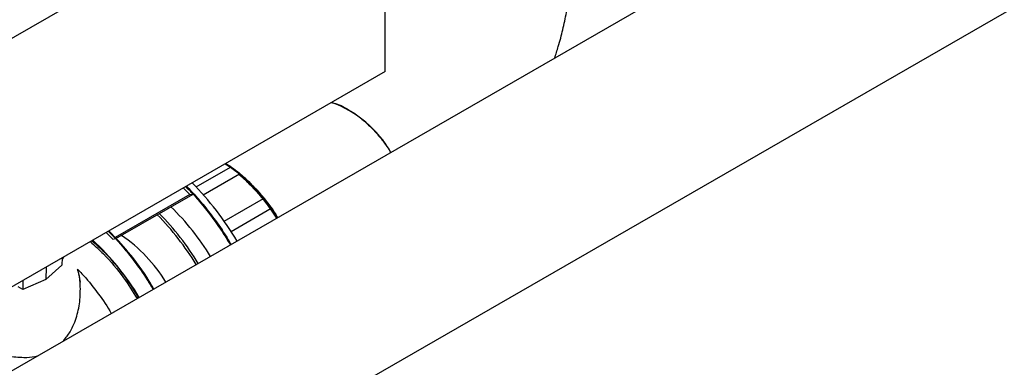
# Model space of a CAD drawing. Header units: millimetres. Extents: x 0 to 841, y 0 to 594.
# Tile 142 of 256: x 748.16 to 755.34, y 193.67 to 196.2. Entities that reach past the tile are written whole.
import ezdxf

# ---------------------------------------------------------------- set-up
doc = ezdxf.new("R2010")
doc.units = ezdxf.units.MM
doc.layers.add('TRAIT-FORT', color=4, linetype='Continuous', lineweight=25)

msp = doc.modelspace()

# ---------------------------------------------------------------- linework, layer by layer
at = {"layer": 'TRAIT-FORT', "color": 4, "linetype": 'Continuous', "lineweight": 25}
for p, q in [((759.2299, 200.0486), (743.4787, 190.9754)), ((744.1515, 189.8073), (759.9032, 198.8808)), ((747.1781, 195.5287), (750.8262, 197.6348)), ((750.8262, 195.823), (750.8262, 197.6348)), ((750.8262, 195.823), (747.1781, 193.717)), ((749.4489, 194.9805), (749.6997, 195.1253)), ((749.661, 195.1515), (749.764, 195.0765)), ((749.5002, 194.9242), (749.764, 195.0765)), ((749.4034, 194.9259), (749.3539, 194.973)), ((749.4034, 194.9259), (748.8582, 194.6111)), ((748.8642, 194.6045), (749.4267, 194.9292)), ((749.4034, 194.9259), (749.4267, 194.9292)), ((749.6523, 194.7313), (749.9399, 194.8973)), ((749.9258, 194.9057), (749.9396, 194.8892)), ((749.9282, 194.9026), (749.9369, 194.8931)), ((749.703, 194.6566), (749.9945, 194.8249)), ((749.9885, 194.8234), (749.9994, 194.8093)), ((749.991, 194.8214), (750.0365, 194.7529)), ((749.991, 194.8214), (750.0018, 194.8043)), ((748.8116, 194.66), (748.8642, 194.6045)), ((748.8642, 194.6045), (748.8144, 194.6562)), ((748.7915, 194.6483), (748.841, 194.6012)), ((748.841, 194.6012), (748.8642, 194.6045)), ((748.4709, 194.4633), (748.4701, 194.4102)), ((748.4823, 194.4699), (748.4708, 194.4534)), ((748.4775, 194.4671), (748.4708, 194.4566)), ((748.4769, 194.4667), (748.4708, 194.4583)), ((748.4701, 194.4102), (748.3529, 194.3065)), ((748.3543, 194.396), (748.3529, 194.3065)), ((748.3529, 194.3065), (748.1844, 194.2333)), ((748.1854, 194.2985), (748.1844, 194.2333)), ((748.6062, 194.2869), (748.59, 194.3616)), ((748.1844, 194.2333), (748.1503, 194.2531))]:
    msp.add_line(p, q, dxfattribs=at)
at = {"layer": 'TRAIT-FORT', "color": 4, "linetype": 'Continuous', "lineweight": 25, "flags": 128}
for points in [[(749.764, 195.0765), (749.6861, 195.1346), (749.6613, 195.1505)], [(750.0407, 194.7553), (750.0055, 194.8092), (749.9399, 194.8973)], [(748.4708, 194.4534), (748.4821, 194.4695), (748.4823, 194.4699)]]:
    msp.add_lwpolyline(points, dxfattribs=at)
at = {"layer": 'TRAIT-FORT', "color": 4, "linetype": 'Continuous', "lineweight": 25}
for centre, radius, start, end in [((750.1569, 194.8278), 0.8178, 29.6094, 70.1462), ((750.157, 194.8278), 0.8177, 29.60838, 70.15153), ((748.9978, 194.1339), 1.2141, 30.78978, 56.86694), ((749.0008, 194.1368), 1.2099, 30.74447, 56.91224), ((748.997, 194.1331), 1.2151, 30.80145, 56.85527), ((748.9965, 194.1326), 1.2158, 30.80895, 56.84777), ((749.0039, 194.1398), 1.2057, 30.6984, 56.95832), ((748.991, 194.1276), 1.223, 31.02186, 56.76395), ((748.9833, 194.12), 1.2335, 30.99941, 56.6573), ((748.9789, 194.1158), 1.2395, 31.06186, 56.59485), ((749.0244, 194.1656), 1.1729, 34.19959, 57.10888), ((748.9805, 194.1173), 1.2374, 31.03981, 56.61691), ((748.9834, 194.12), 1.2335, 30.99894, 56.65778), ((748.9737, 194.1107), 1.2466, 31.13599, 56.52073), ((749.1545, 194.3398), 0.9561, 50.39639, 57.71319), ((748.9572, 194.0986), 1.267, 31.21821, 54.12344), ((748.9229, 194.0698), 1.3064, 31.52507, 49.99433), ((748.9879, 194.1358), 1.2141, 38.58828, 50.34238), ((748.9104, 194.0592), 1.3226, 31.88216, 49.87548), ((748.9166, 194.0644), 1.3147, 31.58352, 49.93587), ((748.9036, 194.0532), 1.3316, 31.70097, 49.81842), ((748.9031, 194.0527), 1.3323, 31.70579, 49.8136), ((748.9154, 194.0634), 1.3162, 31.59441, 49.92498), ((748.9035, 194.0553), 1.3354, 31.61585, 49.88261), ((748.921, 194.0685), 1.3088, 31.53227, 49.64971), ((748.9179, 194.066), 1.3127, 31.55273, 49.38095), ((748.9797, 194.1282), 1.2253, 38.62431, 49.3184), ((748.907, 194.0573), 1.3265, 31.62796, 48.6873), ((748.8928, 194.0454), 1.3448, 31.74073, 48.4369), ((748.8963, 194.0488), 1.3401, 31.69583, 47.94831), ((748.893, 194.0463), 1.3442, 31.71238, 47.62684), ((748.893, 194.0466), 1.3441, 31.70043, 47.17915), ((747.7046, 193.3573), 2.3314, 31.05736, 44.26749), ((747.713, 193.3638), 2.3209, 31.02732, 44.29753), ((747.7219, 193.3707), 2.3097, 30.995, 44.32985), ((747.703, 193.3561), 2.3334, 31.06298, 44.26186), ((747.7113, 193.3625), 2.323, 31.03339, 44.29146), ((747.7201, 193.3693), 2.3119, 31.00152, 44.32333), ((747.7014, 193.3549), 2.3353, 31.06852, 44.25632), ((747.7147, 193.3651), 2.3187, 31.02116, 44.30368), ((747.7116, 193.3628), 2.3226, 31.03217, 44.29268), ((747.7668, 193.3965), 2.3104, 30.99574, 44.32791), ((747.6769, 193.338), 2.3651, 31.11263, 42.2829), ((748.8226, 193.9958), 1.4306, 32.07112, 38.84079), ((748.0097, 193.5369), 1.8057, 31.22459, 45.98692), ((747.7619, 193.3913), 1.973, 31.2354, 44.66453), ((747.7767, 193.3998), 1.973, 31.23495, 44.66452), ((747.1379, 193.0294), 2.3367, 31.08721, 44.2524), ((747.1462, 193.0358), 2.3263, 31.05786, 44.28174), ((747.155, 193.0426), 2.3153, 31.02617, 44.31344), ((747.1369, 193.0286), 2.338, 31.09104, 44.24857), ((747.145, 193.0349), 2.3278, 31.06201, 44.27759), ((747.1537, 193.0416), 2.3168, 31.03065, 44.30896), ((747.1509, 193.0394), 2.3205, 31.04104, 44.29857), ((747.1473, 193.0367), 2.3249, 31.05367, 44.28594), ((747.1562, 193.0435), 2.3137, 31.02165, 44.31796), ((747.3838, 193.179), 1.9279, 31.12527, 47.15588), ((748.268, 193.7011), 1.1243, 31.40295, 55.5124)]:
    msp.add_arc(centre, radius, start, end, dxfattribs=at)
for points, knots in [([(752.0606, 195.9189), (752.0698, 195.9472), (752.0923, 196.0163), (752.1214, 196.1278), (752.1476, 196.2533), (752.1631, 196.3417), (752.1675, 196.3877), (752.1678, 196.3913)], [0, 0, 0, 0, 0.180448, 0.439663, 0.705483, 0.97672, 1, 1, 1, 1]), ([(750.4327, 195.5958), (750.4392, 195.5946), (750.479, 195.5869), (750.5483, 195.5523), (750.6367, 195.4936), (750.7147, 195.4254), (750.7881, 195.3442), (750.8393, 195.2785), (750.8629, 195.2384), (750.8671, 195.2313)], [0, 0, 0, 0, 0.043945, 0.27075, 0.44129, 0.616775, 0.787315, 0.962801, 1, 1, 1, 1]), ([(749.6593, 195.1493), (749.6824, 195.1351), (749.7429, 195.0979), (749.84, 195.0123), (749.9442, 194.8954), (750.0128, 194.8065), (750.0403, 194.7566), (750.0409, 194.7554)], [0, 0, 0, 0, 0.165432, 0.433194, 0.710799, 0.993448, 1, 1, 1, 1]), ([(749.6594, 195.1494), (749.6824, 195.1353), (749.7409, 195.0994), (749.8326, 195.0186), (749.9314, 194.9108), (750.0017, 194.8208), (750.0336, 194.7647), (750.0394, 194.7546)], [0, 0, 0, 0, 0.164658, 0.4188, 0.67301, 0.940985, 1, 1, 1, 1]), ([(749.6594, 195.1494), (749.6694, 195.1439), (749.718, 195.1172), (749.8051, 195.0445), (749.9141, 194.9323), (749.9937, 194.8324), (750.0303, 194.7693), (750.039, 194.7544)], [0, 0, 0, 0, 0.07144, 0.3483023, 0.6303979, 0.9124934, 1, 1, 1, 1]), ([(749.6596, 195.1495), (749.6851, 195.1334), (749.746, 195.0951), (749.8418, 195.01), (749.9421, 194.8975), (750.01, 194.8095), (750.0383, 194.7584), (750.0402, 194.755)], [0, 0, 0, 0, 0.183363, 0.436731, 0.703697, 0.980566, 1, 1, 1, 1]), ([(749.6598, 195.1496), (749.6667, 195.1459), (749.7131, 195.1211), (749.7985, 195.0502), (749.9084, 194.9391), (749.9899, 194.8373), (750.0284, 194.7722), (750.0389, 194.7543)], [0, 0, 0, 0, 0.049973, 0.333251, 0.616528, 0.894517, 1, 1, 1, 1]), ([(749.6599, 195.1497), (749.6771, 195.1398), (749.7336, 195.1076), (749.8277, 195.0268), (749.934, 194.9118), (750.0062, 194.8184), (750.037, 194.7636), (750.0414, 194.7557)], [0, 0, 0, 0, 0.1232965, 0.4032567, 0.6820609, 0.9546114, 1, 1, 1, 1]), ([(749.6604, 195.1499), (749.6935, 195.128), (749.7622, 195.0828), (749.8621, 194.9888), (749.9581, 194.8797), (750.0127, 194.7963), (750.0399, 194.7549)], [0, 0, 0, 0, 0.2384368, 0.4931625, 0.747938, 1, 1, 1, 1]), ([(749.661, 195.1515), (749.6717, 195.1457), (749.7203, 195.1192), (749.8043, 195.0479), (749.907, 194.9445), (749.9659, 194.864), (749.9945, 194.8249)], [0, 0, 0, 0, 0.088843, 0.406196, 0.711159, 1, 1, 1, 1]), ([(749.6617, 195.1507), (749.6914, 195.1315), (749.7597, 195.0873), (749.861, 194.9913), (749.9595, 194.8782), (750.0144, 194.7947), (750.0404, 194.7551)], [0, 0, 0, 0, 0.213699, 0.490838, 0.758897, 1, 1, 1, 1]), ([(749.6629, 195.1514), (749.7002, 195.126), (749.7764, 195.0741), (749.886, 194.9659), (749.9762, 194.8579), (750.0222, 194.7826), (750.0394, 194.7546)], [0, 0, 0, 0, 0.269062, 0.550459, 0.832676, 1, 1, 1, 1]), ([(749.665, 195.1481), (749.7039, 195.1212), (749.7815, 195.0675), (749.8903, 194.9589), (749.9776, 194.8537), (750.0223, 194.7816), (750.0392, 194.7545)], [0, 0, 0, 0, 0.283634, 0.564722, 0.835717, 1, 1, 1, 1]), ([(749.6652, 195.148), (749.7035, 195.1215), (749.779, 195.0693), (749.8843, 194.9652), (749.9725, 194.8603), (750.0194, 194.7863), (750.0395, 194.7546)], [0, 0, 0, 0, 0.279057, 0.550057, 0.807215, 1, 1, 1, 1]), ([(749.6997, 195.1253), (749.7349, 195.0986), (749.8071, 195.0438), (749.9108, 194.9345), (749.9902, 194.8362), (750.0281, 194.7714), (750.0384, 194.754)], [0, 0, 0, 0, 0.281942, 0.578898, 0.886656, 1, 1, 1, 1]), ([(749.7611, 195.0715), (749.7622, 195.0707), (749.7832, 195.056), (749.8219, 195.0172), (749.8609, 194.9821), (749.8787, 194.9604), (749.8792, 194.9598)], [0, 0, 0, 0, 0.028447, 0.507853, 0.987379, 1, 1, 1, 1]), ([(749.764, 195.0765), (749.7785, 195.0641), (749.8309, 195.0197), (749.9171, 194.9281), (749.9955, 194.8301), (750.0312, 194.768), (750.039, 194.7544)], [0, 0, 0, 0, 0.143311, 0.514921, 0.89362, 1, 1, 1, 1]), ([(749.3724, 194.9837), (749.3938, 194.9624), (749.4571, 194.8997), (749.5537, 194.7797), (749.6423, 194.6585), (749.687, 194.582), (749.7003, 194.5593)], [0, 0, 0, 0, 0.1755537, 0.5174873, 0.8565105, 1, 1, 1, 1]), ([(749.3726, 194.9838), (749.3896, 194.9671), (749.4478, 194.9099), (749.5406, 194.7966), (749.6339, 194.6711), (749.683, 194.5883), (749.7002, 194.5592)], [0, 0, 0, 0, 0.139063, 0.475513, 0.815677, 1, 1, 1, 1]), ([(749.3727, 194.9839), (749.3959, 194.9605), (749.4565, 194.8996), (749.5475, 194.7876), (749.6345, 194.6692), (749.6818, 194.5901), (749.7002, 194.5592)], [0, 0, 0, 0, 0.191098, 0.497629, 0.804163, 1, 1, 1, 1]), ([(749.3728, 194.984), (749.3987, 194.9579), (749.4659, 194.8903), (749.5661, 194.7643), (749.6504, 194.6479), (749.6914, 194.5766), (749.7011, 194.5597)], [0, 0, 0, 0, 0.212343, 0.551848, 0.894104, 1, 1, 1, 1]), ([(749.3729, 194.984), (749.3989, 194.9576), (749.463, 194.8922), (749.5589, 194.7728), (749.643, 194.6571), (749.6866, 194.5826), (749.7003, 194.5592)], [0, 0, 0, 0, 0.214364, 0.529305, 0.852493, 1, 1, 1, 1]), ([(749.373, 194.9841), (749.4058, 194.9501), (749.4793, 194.8743), (749.5823, 194.7413), (749.6591, 194.6327), (749.6947, 194.5704), (749.7009, 194.5596)], [0, 0, 0, 0, 0.27201, 0.608318, 0.932062, 1, 1, 1, 1]), ([(749.3733, 194.9843), (749.3911, 194.9666), (749.4473, 194.9108), (749.5345, 194.8044), (749.627, 194.6802), (749.6786, 194.5959), (749.7009, 194.5596)], [0, 0, 0, 0, 0.145538, 0.460776, 0.767429, 1, 1, 1, 1]), ([(749.3742, 194.9848), (749.3893, 194.9701), (749.4461, 194.9147), (749.5375, 194.803), (749.6325, 194.6753), (749.6828, 194.5906), (749.7012, 194.5597)], [0, 0, 0, 0, 0.122971, 0.463321, 0.804084, 1, 1, 1, 1]), ([(749.3809, 194.9833), (749.4156, 194.9466), (749.4883, 194.8699), (749.5886, 194.7384), (749.6614, 194.6332), (749.6955, 194.5721), (749.7021, 194.5603)], [0, 0, 0, 0, 0.293023, 0.613523, 0.925384, 1, 1, 1, 1]), ([(749.8623, 194.9775), (749.8636, 194.9764), (749.8659, 194.9744), (749.868, 194.9717), (749.869, 194.9705)], [0, 0, 0, 0, 0.539934, 1, 1, 1, 1]), ([(749.4267, 194.9292), (749.4626, 194.8872), (749.5355, 194.802), (749.6265, 194.6766), (749.6773, 194.5921), (749.6979, 194.5579)], [0, 0, 0, 0, 0.366685, 0.743697, 1, 1, 1, 1]), ([(749.9179, 194.9151), (749.9204, 194.9126), (749.927, 194.9058), (749.9331, 194.898), (749.9369, 194.8931)], [0, 0, 0, 0, 0.371033, 1, 1, 1, 1]), ([(749.9399, 194.8973), (749.9709, 194.8574), (750.006, 194.8123), (750.034, 194.762), (750.0372, 194.7562)], [0, 0, 0, 0, 0.885883, 1, 1, 1, 1]), ([(749.9412, 194.8869), (749.9436, 194.8842), (749.9536, 194.8731), (749.9621, 194.8598), (749.9686, 194.8497)], [0, 0, 0, 0, 0.238281, 1, 1, 1, 1]), ([(749.9483, 194.8765), (749.9548, 194.8692), (749.9691, 194.8532), (749.9809, 194.8341), (749.9874, 194.8237)], [0, 0, 0, 0, 0.453092, 1, 1, 1, 1]), ([(749.9901, 194.8222), (749.9909, 194.8212), (750.008, 194.7999), (750.0226, 194.7758), (750.0364, 194.7529)], [0, 0, 0, 0, 0.047119, 1, 1, 1, 1]), ([(749.9991, 194.8079), (750.0041, 194.8015), (750.0175, 194.7842), (750.0283, 194.7645), (750.035, 194.7521)], [0, 0, 0, 0, 0.369902, 1, 1, 1, 1]), ([(750.0128, 194.7868), (750.0196, 194.7783), (750.0281, 194.7675), (750.0347, 194.7552), (750.0361, 194.7527)], [0, 0, 0, 0, 0.792126, 1, 1, 1, 1]), ([(749.1379, 194.2353), (749.1267, 194.2544), (749.0872, 194.3218), (749.0089, 194.4311), (748.9112, 194.5569), (748.8405, 194.6263), (748.8082, 194.658)], [0, 0, 0, 0, 0.120447, 0.425034, 0.737074, 1, 1, 1, 1]), ([(749.1361, 194.2342), (749.1222, 194.2578), (749.0781, 194.3328), (748.9936, 194.449), (748.8981, 194.5681), (748.8348, 194.6329), (748.8095, 194.6588)], [0, 0, 0, 0, 0.149092, 0.475512, 0.790947, 1, 1, 1, 1]), ([(749.1385, 194.2356), (749.1133, 194.2762), (749.0593, 194.3631), (748.9654, 194.4879), (748.8809, 194.5896), (748.8269, 194.6428), (748.8102, 194.6592)], [0, 0, 0, 0, 0.260761, 0.558157, 0.86356, 1, 1, 1, 1]), ([(749.1376, 194.2351), (749.1323, 194.2449), (749.0835, 194.3346), (748.9846, 194.4636), (748.8781, 194.5934), (748.8239, 194.646), (748.8102, 194.6592)], [0, 0, 0, 0, 0.060841, 0.557609, 0.888942, 1, 1, 1, 1]), ([(749.1372, 194.2349), (749.1211, 194.262), (749.0747, 194.3405), (748.9874, 194.4595), (748.894, 194.5748), (748.8331, 194.6362), (748.8103, 194.6592)], [0, 0, 0, 0, 0.172204, 0.498013, 0.812286, 1, 1, 1, 1]), ([(749.1387, 194.2357), (749.1102, 194.2811), (749.052, 194.374), (748.9535, 194.5026), (748.8721, 194.5991), (748.8231, 194.6471), (748.8105, 194.6593)], [0, 0, 0, 0, 0.292452, 0.598938, 0.897366, 1, 1, 1, 1]), ([(749.1383, 194.2355), (749.1202, 194.2656), (749.0566, 194.3716), (748.9477, 194.5192), (748.85, 194.6193), (748.8108, 194.6595)], [0, 0, 0, 0, 0.191723, 0.675471, 1, 1, 1, 1]), ([(749.1405, 194.2368), (749.1292, 194.2563), (749.0738, 194.3516), (748.9656, 194.5003), (748.8603, 194.6105), (748.8125, 194.6605)], [0, 0, 0, 0, 0.122946, 0.602376, 1, 1, 1, 1]), ([(749.1379, 194.2353), (749.1339, 194.2428), (749.1012, 194.3033), (749.0259, 194.4076), (748.9226, 194.5427), (748.8489, 194.62), (748.8144, 194.6562)], [0, 0, 0, 0, 0.047042, 0.379669, 0.709677, 1, 1, 1, 1]), ([(748.6768, 194.5821), (748.7094, 194.5531), (748.7952, 194.4766), (748.9129, 194.3351), (748.9866, 194.2179), (749.0188, 194.1667)], [0, 0, 0, 0, 0.2562, 0.674862, 1, 1, 1, 1]), ([(748.6886, 194.589), (748.7191, 194.5617), (748.8038, 194.4862), (748.9211, 194.3446), (748.9963, 194.2251), (749.0292, 194.1727)], [0, 0, 0, 0, 0.2403104, 0.6669779, 1, 1, 1, 1]), ([(748.4779, 193.8551), (748.4943, 193.8749), (748.5293, 193.9173), (748.5701, 194.005), (748.5999, 194.114), (748.6069, 194.2375), (748.6012, 194.3291), (748.5857, 194.3744), (748.5832, 194.3817)], [0, 0, 0, 0, 0.140172, 0.299174, 0.51507, 0.737058, 0.957828, 1, 1, 1, 1]), ([(748.5832, 194.3817), (748.5942, 194.3708), (748.6434, 194.3219), (748.723, 194.2195), (748.795, 194.1213), (748.8268, 194.0647), (748.8305, 194.0582)], [0, 0, 0, 0, 0.11863, 0.532485, 0.94634, 1, 1, 1, 1]), ([(747.5537, 193.9338), (747.5665, 193.9276), (747.6152, 193.9042), (747.7077, 193.864), (747.8297, 193.8159), (747.9543, 193.7755), (748.0767, 193.7467), (748.1819, 193.7372), (748.2565, 193.7397), (748.2897, 193.7492), (748.2985, 193.7518)], [0, 0, 0, 0, 0.052525, 0.200019, 0.363538, 0.530713, 0.687953, 0.849123, 0.95987, 1, 1, 1, 1])]:
    msp.add_open_spline(points, degree=3, knots=knots, dxfattribs=at)

doc.saveas('drawing.dxf')
